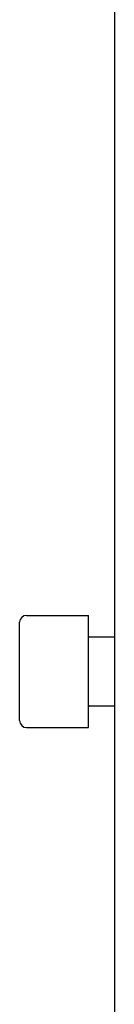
# Model space of a CAD drawing. Extents: x 1246 to 4096, y 1025 to 3267.
# Tile 8 of 44: x 1246 to 1257, y 1803 to 1918. Entities that reach past the tile are written whole.
import ezdxf

# ---------------------------------------------------------------- set-up
doc = ezdxf.new("R2010")
doc.units = 0
doc.layers.add('KF_VIDA_L_RIGHT', color=7, linetype='CONTINUOUS')

# ---------------------------------------------------------------- blocks, each defined once
blk = doc.blocks.new('KF_VIDA_L_RIGHT')
at = {"layer": 'KF_VIDA_L_RIGHT'}
for p, q in [((0, 1072), (0, 3)), ((-10.2, 159.25), (-3, 159.25)), ((-3, 146.25), (-3, 159.25)), ((-11, 147.05), (-11, 158.45)), ((-2.9, 156.75), (0, 156.75)), ((-2.9, 148.75), (0, 148.75)), ((-10.2, 146.25), (-3, 146.25))]:
    blk.add_line(p, q, dxfattribs=at)
for centre, radius, start, end in [((-10.2, 158.45), 0.8, 90, 180), ((-2.9, 156.85), 0.1, 180, 270), ((-2.9, 148.65), 0.1, 90, 180), ((-10.2, 147.05), 0.8, 180, 270)]:
    blk.add_arc(centre, radius, start, end, dxfattribs=at)

msp = doc.modelspace()

# ---------------------------------------------------------------- block references
at = {"layer": 'KF_VIDA_L_RIGHT'}
msp.add_blockref('KF_VIDA_L_RIGHT', (1256.71, 1689.21), dxfattribs=at)

doc.saveas('drawing.dxf')
